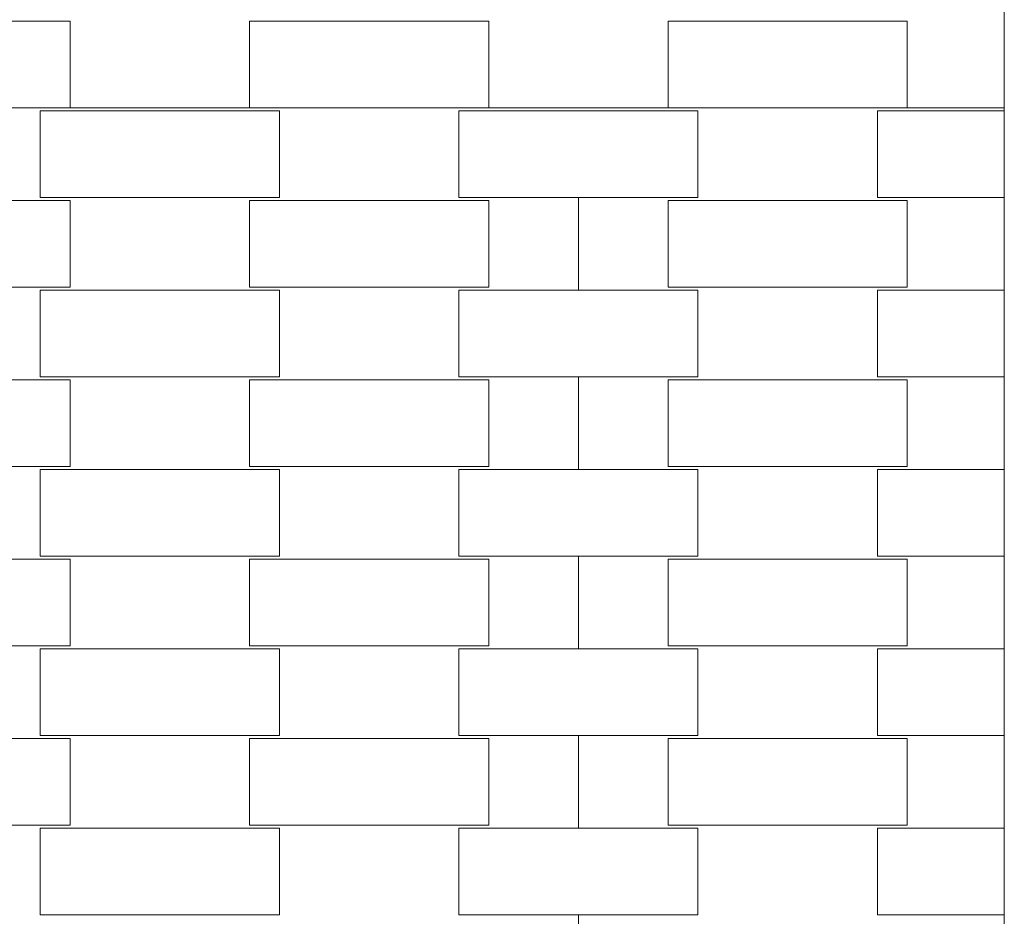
# Model space of a CAD drawing. Header units: millimetres. Extents: x 641988563 to 642234695, y 6457251462 to 6457368821.
# Tile 218 of 223: x 642228611 to 642230258, y 6457253407 to 6457254907. Entities that reach past the tile are written whole.
import ezdxf

# ---------------------------------------------------------------- set-up
doc = ezdxf.new("R2010")
doc.units = ezdxf.units.MM
doc.header["$MEASUREMENT"] = 0

msp = doc.modelspace()

# ---------------------------------------------------------------- linework, layer by layer
at = {"color": 253, "linetype": 'Continuous', "lineweight": 13, "true_color": 0xaaaaaa}
for p, q in [((642230257.98, 6457251859.249), (642230257.98, 6457255832.157)), ((642228295.665, 6457254904.249), (642228695.665, 6457254904.249)), ((642228695.665, 6457254904.249), (642228695.665, 6457254759.249)), ((642228995.665, 6457254904.249), (642228995.665, 6457254759.249)), ((642228995.665, 6457254904.249), (642229395.665, 6457254904.249)), ((642229395.665, 6457254904.249), (642229395.665, 6457254759.249)), ((642229695.665, 6457254904.249), (642229695.665, 6457254759.249)), ((642229695.665, 6457254904.249), (642230095.665, 6457254904.249)), ((642230095.665, 6457254904.249), (642230095.665, 6457254759.249)), ((642227595.665, 6457254759.249), (642230257.98, 6457254759.249)), ((642228645.665, 6457254754.249), (642228645.665, 6457254609.249)), ((642228645.665, 6457254754.249), (642229045.665, 6457254754.249)), ((642229045.665, 6457254754.249), (642229045.665, 6457254609.249)), ((642229345.665, 6457254754.249), (642229345.665, 6457254609.249)), ((642229345.665, 6457254754.249), (642229745.665, 6457254754.249)), ((642229745.665, 6457254754.249), (642229745.665, 6457254609.249)), ((642230045.665, 6457254754.249), (642230045.665, 6457254609.249)), ((642230045.665, 6457254754.249), (642230257.98, 6457254754.249)), ((642228295.665, 6457254604.249), (642228695.665, 6457254604.249)), ((642228645.665, 6457254609.249), (642229045.665, 6457254609.249)), ((642228695.665, 6457254604.249), (642228695.665, 6457254459.249)), ((642228995.665, 6457254604.249), (642228995.665, 6457254459.249)), ((642228995.665, 6457254604.249), (642229395.665, 6457254604.249)), ((642229345.665, 6457254609.249), (642229745.665, 6457254609.249)), ((642229395.665, 6457254604.249), (642229395.665, 6457254459.249)), ((642229545.685, 6457254454.249), (642229545.685, 6457254609.249)), ((642229695.665, 6457254604.249), (642229695.665, 6457254459.249)), ((642229695.665, 6457254604.249), (642230095.665, 6457254604.249)), ((642230045.665, 6457254609.249), (642230257.98, 6457254609.249)), ((642230095.665, 6457254604.249), (642230095.665, 6457254459.249)), ((642228295.665, 6457254459.249), (642228695.665, 6457254459.249)), ((642228995.665, 6457254459.249), (642229395.665, 6457254459.249)), ((642229695.665, 6457254459.249), (642230095.665, 6457254459.249)), ((642228645.665, 6457254454.249), (642228645.665, 6457254309.249)), ((642228645.665, 6457254454.249), (642229045.665, 6457254454.249)), ((642229045.665, 6457254454.249), (642229045.665, 6457254309.249)), ((642229345.665, 6457254454.249), (642229345.665, 6457254309.249)), ((642229345.665, 6457254454.249), (642229745.665, 6457254454.249)), ((642229745.665, 6457254454.249), (642229745.665, 6457254309.249)), ((642230045.665, 6457254454.249), (642230045.665, 6457254309.249)), ((642230045.665, 6457254454.249), (642230257.98, 6457254454.249)), ((642228645.665, 6457254309.249), (642229045.665, 6457254309.249)), ((642229345.665, 6457254309.249), (642229745.665, 6457254309.249)), ((642229545.685, 6457254154.249), (642229545.685, 6457254309.249)), ((642230045.665, 6457254309.249), (642230257.98, 6457254309.249)), ((642228295.665, 6457254304.249), (642228695.665, 6457254304.249)), ((642228695.665, 6457254304.249), (642228695.665, 6457254159.249)), ((642228995.665, 6457254304.249), (642228995.665, 6457254159.249)), ((642228995.665, 6457254304.249), (642229395.665, 6457254304.249)), ((642229395.665, 6457254304.249), (642229395.665, 6457254159.249)), ((642229695.665, 6457254304.249), (642229695.665, 6457254159.249)), ((642229695.665, 6457254304.249), (642230095.665, 6457254304.249)), ((642230095.665, 6457254304.249), (642230095.665, 6457254159.249)), ((642228295.665, 6457254159.249), (642228695.665, 6457254159.249)), ((642228645.665, 6457254154.249), (642228645.665, 6457254009.249)), ((642228645.665, 6457254154.249), (642229045.665, 6457254154.249)), ((642228995.665, 6457254159.249), (642229395.665, 6457254159.249)), ((642229045.665, 6457254154.249), (642229045.665, 6457254009.249)), ((642229345.665, 6457254154.249), (642229345.665, 6457254009.249)), ((642229345.665, 6457254154.249), (642229745.665, 6457254154.249)), ((642229695.665, 6457254159.249), (642230095.665, 6457254159.249)), ((642229745.665, 6457254154.249), (642229745.665, 6457254009.249)), ((642230045.665, 6457254154.249), (642230045.665, 6457254009.249)), ((642230045.665, 6457254154.249), (642230257.98, 6457254154.249)), ((642228295.665, 6457254004.249), (642228695.665, 6457254004.249)), ((642228645.665, 6457254009.249), (642229045.665, 6457254009.249)), ((642228695.665, 6457254004.249), (642228695.665, 6457253859.249)), ((642228995.665, 6457254004.249), (642228995.665, 6457253859.249)), ((642228995.665, 6457254004.249), (642229395.665, 6457254004.249)), ((642229345.665, 6457254009.249), (642229745.665, 6457254009.249)), ((642229395.665, 6457254004.249), (642229395.665, 6457253859.249)), ((642229545.685, 6457253854.249), (642229545.685, 6457254009.249)), ((642229695.665, 6457254004.249), (642229695.665, 6457253859.249)), ((642229695.665, 6457254004.249), (642230095.665, 6457254004.249)), ((642230045.665, 6457254009.249), (642230257.98, 6457254009.249)), ((642230095.665, 6457254004.249), (642230095.665, 6457253859.249)), ((642228295.665, 6457253859.249), (642228695.665, 6457253859.249)), ((642228645.665, 6457253854.249), (642228645.665, 6457253709.249)), ((642228645.665, 6457253854.249), (642229045.665, 6457253854.249)), ((642228995.665, 6457253859.249), (642229395.665, 6457253859.249)), ((642229045.665, 6457253854.249), (642229045.665, 6457253709.249)), ((642229345.665, 6457253854.249), (642229345.665, 6457253709.249)), ((642229345.665, 6457253854.249), (642229745.665, 6457253854.249)), ((642229695.665, 6457253859.249), (642230095.665, 6457253859.249)), ((642229745.665, 6457253854.249), (642229745.665, 6457253709.249)), ((642230045.665, 6457253854.249), (642230045.665, 6457253709.249)), ((642230045.665, 6457253854.249), (642230257.98, 6457253854.249)), ((642228295.665, 6457253704.249), (642228695.665, 6457253704.249)), ((642228645.665, 6457253709.249), (642229045.665, 6457253709.249)), ((642228695.665, 6457253704.249), (642228695.665, 6457253559.249)), ((642228995.665, 6457253704.249), (642228995.665, 6457253559.249)), ((642228995.665, 6457253704.249), (642229395.665, 6457253704.249)), ((642229345.665, 6457253709.249), (642229745.665, 6457253709.249)), ((642229395.665, 6457253704.249), (642229395.665, 6457253559.249)), ((642229545.685, 6457253554.249), (642229545.685, 6457253709.249)), ((642229695.665, 6457253704.249), (642229695.665, 6457253559.249)), ((642229695.665, 6457253704.249), (642230095.665, 6457253704.249)), ((642230045.665, 6457253709.249), (642230257.98, 6457253709.249)), ((642230095.665, 6457253704.249), (642230095.665, 6457253559.249)), ((642228295.665, 6457253559.249), (642228695.665, 6457253559.249)), ((642228645.665, 6457253554.249), (642228645.665, 6457253409.249)), ((642228645.665, 6457253554.249), (642229045.665, 6457253554.249)), ((642228995.665, 6457253559.249), (642229395.665, 6457253559.249)), ((642229045.665, 6457253554.249), (642229045.665, 6457253409.249)), ((642229345.665, 6457253554.249), (642229345.665, 6457253409.249)), ((642229345.665, 6457253554.249), (642229745.665, 6457253554.249)), ((642229695.665, 6457253559.249), (642230095.665, 6457253559.249)), ((642229745.665, 6457253554.249), (642229745.665, 6457253409.249)), ((642230045.665, 6457253554.249), (642230045.665, 6457253409.249)), ((642230045.665, 6457253554.249), (642230257.98, 6457253554.249)), ((642228645.665, 6457253409.249), (642229045.665, 6457253409.249)), ((642229345.665, 6457253409.249), (642229745.665, 6457253409.249)), ((642229545.685, 6457253254.249), (642229545.685, 6457253409.249)), ((642230045.665, 6457253409.249), (642230257.98, 6457253409.249))]:
    msp.add_line(p, q, dxfattribs=at)

doc.saveas('drawing.dxf')
